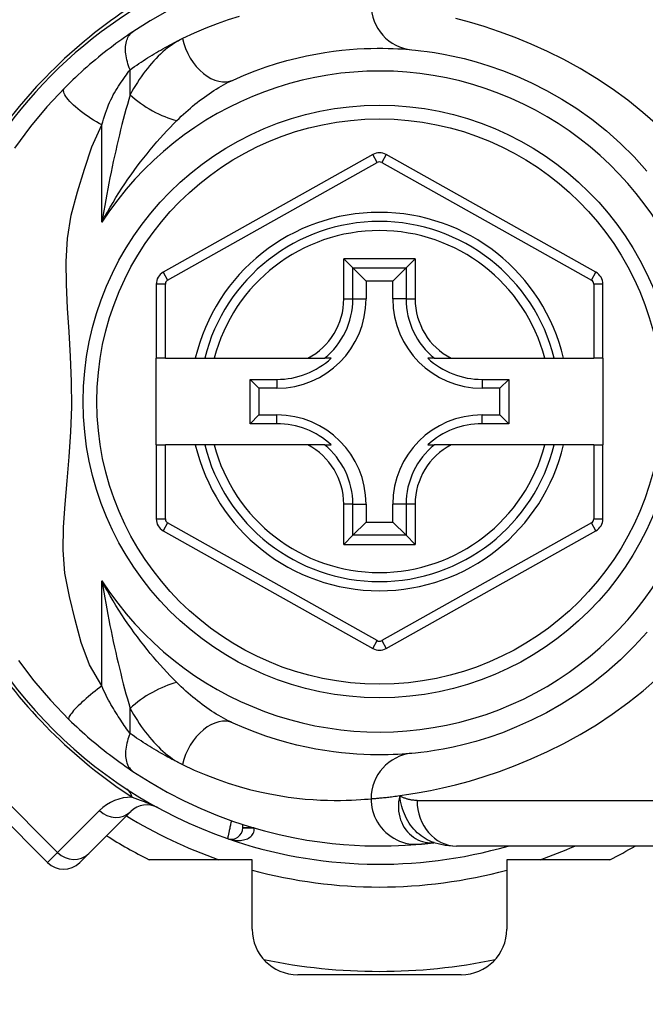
# Model space of a CAD drawing. Header units: inches. Extents: x 5 to 160, y 9 to 87.
# Tile 59 of 203: x 32.913 to 33.454, y 24.603 to 25.453. Entities that reach past the tile are written whole.
import ezdxf

# ---------------------------------------------------------------- set-up
doc = ezdxf.new("R2010")
doc.units = ezdxf.units.IN
doc.header["$MEASUREMENT"] = 0
doc.layers.add('Visible Edges(ANSI)', color=7, linetype='Continuous', lineweight=25)
doc.layers.add('Visible Tangent Edges(ANSI)', color=7, linetype='Continuous', lineweight=25)

msp = doc.modelspace()

# ---------------------------------------------------------------- linework, layer by layer
at = {"layer": 'Visible Edges(ANSI)'}
for p, q in [((33.21847, 25.33637), (33.03745, 25.23473)), ((33.41121, 25.23473), (33.23003, 25.33637)), ((33.19341, 25.24643), (33.20125, 25.23859)), ((33.24724, 25.23859), (33.25508, 25.24643)), ((33.20125, 25.23859), (33.21268, 25.22716)), ((33.24724, 25.23859), (33.23581, 25.22716)), ((33.03142, 25.22443), (33.03142, 25.16048)), ((33.21268, 25.22716), (33.21268, 25.21166)), ((33.23581, 25.22716), (33.21268, 25.22716)), ((33.23581, 25.21166), (33.23581, 25.22716)), ((33.41725, 25.16048), (33.41725, 25.22443)), ((33.03929, 25.16048), (33.03142, 25.16048)), ((33.03142, 25.08568), (33.03142, 25.16048)), ((33.03929, 25.16048), (33.0652, 25.16048)), ((33.0652, 25.16048), (33.0733, 25.16048)), ((33.0733, 25.16048), (33.08142, 25.16048)), ((33.08142, 25.16048), (33.1624, 25.16048)), ((33.1624, 25.16048), (33.17668, 25.16048)), ((33.18259, 25.16048), (33.17668, 25.16048)), ((33.27181, 25.16048), (33.2659, 25.16048)), ((33.27181, 25.16048), (33.28609, 25.16048)), ((33.28609, 25.16048), (33.36707, 25.16048)), ((33.36707, 25.16048), (33.37519, 25.16048)), ((33.37519, 25.16048), (33.38329, 25.16048)), ((33.38329, 25.16048), (33.40937, 25.16048)), ((33.41725, 25.16048), (33.40937, 25.16048)), ((33.41725, 25.16048), (33.41725, 25.08568)), ((33.11258, 25.14222), (33.13566, 25.14222)), ((33.11258, 25.14222), (33.12016, 25.13464)), ((33.11258, 25.10393), (33.11258, 25.14222)), ((33.31283, 25.14222), (33.33591, 25.14222)), ((33.33591, 25.14222), (33.32833, 25.13464)), ((33.33591, 25.14222), (33.33591, 25.10393)), ((33.13566, 25.13464), (33.12016, 25.13464)), ((33.12016, 25.13464), (33.12016, 25.11151)), ((33.32833, 25.13464), (33.31283, 25.13464)), ((33.32833, 25.11151), (33.32833, 25.13464)), ((33.11258, 25.10393), (33.12016, 25.11151)), ((33.12016, 25.11151), (33.13566, 25.11151)), ((33.31283, 25.11151), (33.32833, 25.11151)), ((33.33591, 25.10393), (33.32833, 25.11151)), ((33.13566, 25.10393), (33.11258, 25.10393)), ((33.33591, 25.10393), (33.31283, 25.10393)), ((33.03142, 25.08568), (33.03142, 25.02172)), ((33.03142, 25.08568), (33.03929, 25.08568)), ((33.0652, 25.08568), (33.03929, 25.08568)), ((33.0733, 25.08568), (33.0652, 25.08568)), ((33.08142, 25.08568), (33.0733, 25.08568)), ((33.1624, 25.08568), (33.08142, 25.08568)), ((33.17668, 25.08568), (33.1624, 25.08568)), ((33.17668, 25.08568), (33.18259, 25.08568)), ((33.2659, 25.08568), (33.27181, 25.08568)), ((33.28609, 25.08568), (33.27181, 25.08568)), ((33.36707, 25.08568), (33.28609, 25.08568)), ((33.37519, 25.08568), (33.36707, 25.08568)), ((33.38329, 25.08568), (33.37519, 25.08568)), ((33.40937, 25.08568), (33.38329, 25.08568)), ((33.40937, 25.08568), (33.41725, 25.08568)), ((33.41725, 25.02173), (33.41725, 25.08568)), ((33.21268, 25.03449), (33.21268, 25.01899)), ((33.23581, 25.01899), (33.23581, 25.03449)), ((33.20125, 25.00756), (33.21268, 25.01899)), ((33.21268, 25.01899), (33.23581, 25.01899)), ((33.24724, 25.00756), (33.23581, 25.01899)), ((33.03745, 25.01142), (33.21847, 24.90979)), ((33.23003, 24.90979), (33.41121, 25.01143)), ((33.20125, 25.00756), (33.19341, 24.99972)), ((33.25508, 24.99972), (33.24724, 25.00756)), ((32.82615, 24.83634), (32.93751, 24.72498)), ((32.97316, 24.7328), (33.00937, 24.769)), ((33.10614, 24.75491), (33.10614, 24.75784)), ((33.2715, 24.74214), (33.27155, 24.74214)), ((33.52794, 24.73922), (33.29068, 24.73922)), ((32.97316, 24.7328), (32.96534, 24.72498)), ((33.11425, 24.72741), (33.0252, 24.72741)), ((33.11425, 24.66745), (33.11425, 24.72741)), ((33.42329, 24.72741), (33.33425, 24.72741)), ((33.33425, 24.72741), (33.33425, 24.66745)), ((33.29488, 24.62808), (33.15362, 24.62808))]:
    msp.add_line(p, q, dxfattribs=at)
at = {"layer": 'Visible Edges(ANSI)', "flags": 128}
for points in [[(33.04089, 25.46031), (33.02613, 25.45186), (33.01131, 25.44246)], [(33.01131, 25.44246), (33.00895, 25.44087), (33.00655, 25.43923), (33.00411, 25.43754), (33.00166, 25.43581), (32.99917, 25.43403), (32.99667, 25.4322), (32.99416, 25.43033), (32.99163, 25.42842), (32.98909, 25.42647), (32.98654, 25.42448), (32.98399, 25.42245), (32.98144, 25.42039), (32.97891, 25.4183), (32.97639, 25.41619), (32.97389, 25.41405), (32.9714, 25.4119), (32.96894, 25.40972), (32.9665, 25.40753), (32.96408, 25.40532), (32.96168, 25.40309), (32.95931, 25.40085), (32.95696, 25.39859), (32.95465, 25.39632), (32.95236, 25.39404)], [(33.09778, 25.40075), (33.10743, 25.40495), (33.11694, 25.4087), (33.12628, 25.41204), (33.1354, 25.41498), (33.1443, 25.41754), (33.15294, 25.41975), (33.1613, 25.42163), (33.16936, 25.42322), (33.1771, 25.42453), (33.18453, 25.42561), (33.19164, 25.42646), (33.19842, 25.42711), (33.20487, 25.42759), (33.21097, 25.42791), (33.21673, 25.4281), (33.22213, 25.42819), (33.22718, 25.42819), (33.23186, 25.42811), (33.23619, 25.42798), (33.24015, 25.4278), (33.24374, 25.42759), (33.24696, 25.42736), (33.2498, 25.42713), (33.25227, 25.42691)], [(33.25227, 25.42691), (33.2555, 25.42659), (33.25987, 25.42611), (33.26534, 25.42541), (33.27189, 25.42446), (33.27944, 25.42317), (33.28796, 25.42148), (33.29741, 25.4193), (33.30773, 25.41655), (33.31885, 25.41313), (33.33064, 25.40896), (33.34296, 25.40403), (33.35568, 25.39831), (33.36865, 25.39176), (33.38173, 25.38436), (33.3948, 25.37607), (33.40769, 25.36688), (33.42027, 25.35682), (33.43246, 25.34596), (33.44417, 25.33435), (33.45535, 25.32205)], [(32.95236, 25.39404), (32.93689, 25.37759), (32.92268, 25.36063), (32.90898, 25.34206)], [(33.45545, 24.92399), (33.44426, 24.9117), (33.43251, 24.90011), (33.42028, 24.88927), (33.40765, 24.87924), (33.39472, 24.87007), (33.38162, 24.86178), (33.3685, 24.85436), (33.35549, 24.84778), (33.34275, 24.84202), (33.33042, 24.83708), (33.31863, 24.83293), (33.30754, 24.82954), (33.29728, 24.82679), (33.28788, 24.82459), (33.27941, 24.82288), (33.27188, 24.82159), (33.26537, 24.82065), (33.2599, 24.81999), (33.25552, 24.81955), (33.25227, 24.81925)], [(32.91234, 24.89931), (32.92568, 24.88176), (32.93996, 24.86514), (32.95606, 24.84844)], [(32.95606, 24.84844), (32.95828, 24.84629), (32.96053, 24.84415), (32.9628, 24.84202), (32.9651, 24.8399), (32.96742, 24.83779), (32.96976, 24.83571), (32.97211, 24.83364), (32.97447, 24.8316), (32.97683, 24.8296), (32.97919, 24.82762), (32.98155, 24.82568), (32.98391, 24.82377), (32.98626, 24.8219), (32.9886, 24.82006), (32.99094, 24.81826), (32.99327, 24.81649), (32.99558, 24.81476), (32.99789, 24.81306), (33.00018, 24.8114), (33.00245, 24.80978), (33.00471, 24.8082), (33.00694, 24.80665), (33.00914, 24.80515), (33.01131, 24.8037)], [(33.25227, 24.81925), (33.24981, 24.81903), (33.24697, 24.81881), (33.24375, 24.81858), (33.24015, 24.81837), (33.23618, 24.81819), (33.23184, 24.81805), (33.22713, 24.81797), (33.22206, 24.81797), (33.21665, 24.81805), (33.21089, 24.81824), (33.20479, 24.81857), (33.19835, 24.81905), (33.19158, 24.8197), (33.18448, 24.82056), (33.17705, 24.82163), (33.16929, 24.82295), (33.16121, 24.82454), (33.15283, 24.82644), (33.14419, 24.82865), (33.1353, 24.83122), (33.12618, 24.83415), (33.11688, 24.83748), (33.1074, 24.84122), (33.09778, 24.8454)], [(33.01131, 24.8037), (33.02609, 24.79432), (33.04086, 24.78586), (33.05555, 24.77828), (33.07006, 24.77155), (33.08431, 24.76563), (33.09824, 24.76049), (33.11179, 24.75606), (33.12494, 24.75229), (33.13764, 24.74912), (33.14985, 24.7465), (33.16155, 24.74437), (33.1727, 24.7427), (33.1833, 24.74141), (33.19333, 24.74047), (33.20276, 24.73982), (33.21159, 24.73943), (33.2198, 24.73924), (33.2274, 24.73923), (33.23436, 24.73935), (33.24069, 24.73957), (33.24637, 24.73986), (33.2514, 24.74018), (33.25578, 24.74052), (33.2595, 24.74084)], [(33.2595, 24.74084), (33.25984, 24.74087), (33.2602, 24.74091), (33.26056, 24.74094), (33.26095, 24.74098), (33.26134, 24.74102), (33.26175, 24.74106), (33.26218, 24.7411), (33.26262, 24.74114), (33.26307, 24.74119), (33.26354, 24.74124), (33.26402, 24.74128), (33.26451, 24.74134), (33.26502, 24.74139), (33.26554, 24.74145), (33.26607, 24.7415), (33.26662, 24.74157), (33.26718, 24.74163), (33.26776, 24.74169), (33.26835, 24.74176), (33.26895, 24.74183), (33.26957, 24.7419), (33.2702, 24.74198), (33.27084, 24.74206), (33.2715, 24.74214)], [(33.27125, 24.74224), (33.28114, 24.73992), (33.29068, 24.73922)]]:
    msp.add_lwpolyline(points, dxfattribs=at)
at = {"layer": 'Visible Edges(ANSI)'}
msp.add_circle((33.22425, 25.12308), 0.25591, dxfattribs=at)
for centre, radius, start, end in [((33.22425, 25.12308), 0.625, 71.61906, 288.38094), ((33.22425, 25.12308), 0.39961, 73.8612, 163.64823), ((33.22425, 25.32607), 0.01181, 60.70877, 119.31319), ((33.22425, 25.12308), 0.15551, 13.91643, 166.08357), ((33.04323, 25.22443), 0.01181, 119.31319, 180), ((33.40543, 25.22443), 0.01181, 0, 60.70877), ((33.13566, 25.21166), 0.07702, 270, 0), ((33.31283, 25.21166), 0.07702, 180, 270), ((33.13566, 25.21166), 0.06944, 270, 312.51741), ((33.31283, 25.21166), 0.06944, 227.48259, 270), ((33.13566, 25.03449), 0.07702, 0, 90), ((33.31283, 25.03449), 0.07702, 90, 180), ((33.13566, 25.03449), 0.06944, 47.48259, 90), ((33.31283, 25.03449), 0.06944, 90, 132.51741), ((33.22425, 25.12308), 0.15551, 193.91643, 346.08357), ((33.04323, 25.02172), 0.01181, 180, 240.68681), ((33.40543, 25.02173), 0.01181, 299.29123, 0), ((33.22425, 25.12308), 0.39961, 196.35177, 250.83542), ((33.22425, 24.92009), 0.01181, 240.68681, 299.29123), ((33.02328, 24.75508), 0.01969, 61.3611, 135), ((33.09629, 24.75491), 0.00984, 250.83542, 0), ((33.22425, 25.12308), 0.44291, 237.83959, 243.29515), ((33.22425, 25.12308), 0.39961, 250.83542, 286.1388), ((33.22425, 25.12308), 0.44291, 296.70485, 299.92643), ((32.95143, 24.7389), 0.01969, 225, 315), ((33.15362, 24.66745), 0.03937, 180, 270), ((33.29488, 24.66745), 0.03937, 270, 0), ((33.22425, 25.12308), 0.49213, 258.27724, 281.72276)]:
    msp.add_arc(centre, radius, start, end, dxfattribs=at)
at = {"layer": 'Visible Tangent Edges(ANSI)'}
for p, q in [((33.00884, 25.38804), (33.00884, 25.4097)), ((32.98454, 25.27804), (32.98454, 25.36197)), ((33.22232, 25.3295), (33.21847, 25.33637)), ((33.23003, 25.33637), (33.22617, 25.3295)), ((33.0413, 25.22786), (33.22232, 25.3295)), ((33.22617, 25.3295), (33.40736, 25.22786)), ((33.19341, 25.21166), (33.19341, 25.24643)), ((33.25508, 25.24643), (33.19341, 25.24643)), ((33.25508, 25.24643), (33.25508, 25.21166)), ((33.03745, 25.23473), (33.0413, 25.22786)), ((33.20125, 25.21166), (33.20125, 25.23859)), ((33.20125, 25.23859), (33.24724, 25.23859)), ((33.24724, 25.23859), (33.24724, 25.21166)), ((33.40736, 25.22786), (33.41121, 25.23473)), ((33.03929, 25.22443), (33.03142, 25.22443)), ((33.03929, 25.16048), (33.03929, 25.22443)), ((33.41725, 25.22443), (33.40937, 25.22443)), ((33.40937, 25.22443), (33.40937, 25.16048)), ((33.19341, 25.21166), (33.20125, 25.21166)), ((33.20125, 25.21166), (33.21268, 25.21166)), ((33.24724, 25.21166), (33.23581, 25.21166)), ((33.24724, 25.21166), (33.25508, 25.21166)), ((33.13566, 25.14222), (33.13566, 25.13464)), ((33.31283, 25.14222), (33.31283, 25.13464)), ((33.13566, 25.10393), (33.13566, 25.11151)), ((33.31283, 25.10393), (33.31283, 25.11151)), ((33.03929, 25.02172), (33.03929, 25.08568)), ((33.40937, 25.08568), (33.40937, 25.02173)), ((33.19341, 24.99972), (33.19341, 25.03449)), ((33.20125, 25.03449), (33.19341, 25.03449)), ((33.20125, 25.00756), (33.20125, 25.03449)), ((33.20125, 25.03449), (33.21268, 25.03449)), ((33.24724, 25.03449), (33.23581, 25.03449)), ((33.25508, 25.03449), (33.24724, 25.03449)), ((33.24724, 25.03449), (33.24724, 25.00756)), ((33.25508, 25.03449), (33.25508, 24.99972)), ((33.03142, 25.02172), (33.03929, 25.02172)), ((33.0413, 25.01829), (33.03745, 25.01142)), ((33.22232, 24.91665), (33.0413, 25.01829)), ((33.40736, 25.01829), (33.22617, 24.91665)), ((33.41121, 25.01143), (33.40736, 25.01829)), ((33.40937, 25.02173), (33.41725, 25.02173)), ((33.24724, 25.00756), (33.20125, 25.00756)), ((33.19341, 24.99972), (33.25508, 24.99972)), ((32.98454, 24.8776), (32.98454, 24.96812)), ((33.21847, 24.90979), (33.22232, 24.91665)), ((33.22617, 24.91665), (33.23003, 24.90979)), ((33.00884, 24.83645), (33.00884, 24.85812)), ((32.94619, 24.73366), (32.83483, 24.84502)), ((33.25678, 24.77859), (33.52794, 24.77859)), ((32.98239, 24.76987), (32.94619, 24.73366)), ((33.10614, 24.75491), (33.1156, 24.75491)), ((33.11598, 24.7548), (33.10614, 24.75486)), ((32.93751, 24.72498), (32.94619, 24.73366))]:
    msp.add_line(p, q, dxfattribs=at)
at = {"layer": 'Visible Tangent Edges(ANSI)', "flags": 128}
for points in [[(33.10309, 25.45553), (33.0937, 25.45264), (33.08407, 25.44932), (33.07422, 25.44556), (33.06418, 25.44132), (33.054, 25.43658)], [(33.52794, 25.28569), (33.51906, 25.2994), (33.50942, 25.31274), (33.49908, 25.3257), (33.48809, 25.33823), (33.47651, 25.35029), (33.46439, 25.36184), (33.45178, 25.37284), (33.43874, 25.38327), (33.42532, 25.39307), (33.41159, 25.40221), (33.3976, 25.41065), (33.38349, 25.41837), (33.36937, 25.4254), (33.35533, 25.43175), (33.34149, 25.43745), (33.32794, 25.4425), (33.3148, 25.44694), (33.30216, 25.45077), (33.29014, 25.45403)], [(33.00884, 25.4097), (33.00818, 25.41138), (33.00757, 25.41308), (33.00701, 25.41479), (33.0065, 25.41651), (33.00606, 25.41823), (33.00569, 25.41994), (33.00539, 25.42164), (33.00516, 25.42332), (33.005, 25.42497), (33.00492, 25.42659), (33.00491, 25.42817), (33.00499, 25.42969), (33.00514, 25.43117), (33.00537, 25.43258), (33.00567, 25.43392), (33.00605, 25.43519), (33.0065, 25.43639), (33.00701, 25.43751), (33.00759, 25.43855), (33.00823, 25.4395), (33.00893, 25.44037), (33.00968, 25.44115), (33.01047, 25.44185), (33.01131, 25.44246)], [(33.00884, 25.4097), (33.01075, 25.41105), (33.01265, 25.41238), (33.01455, 25.41368), (33.01645, 25.41496), (33.01834, 25.41622), (33.02022, 25.41745), (33.02211, 25.41867), (33.02399, 25.41987), (33.02588, 25.42105), (33.02777, 25.42222), (33.02966, 25.42336), (33.03155, 25.42449), (33.03344, 25.4256), (33.03532, 25.42669), (33.03721, 25.42776), (33.03909, 25.42881), (33.04097, 25.42985), (33.04284, 25.43087), (33.04471, 25.43186), (33.04658, 25.43284), (33.04844, 25.4338), (33.0503, 25.43475), (33.05215, 25.43567), (33.054, 25.43658)], [(33.054, 25.43658), (33.05184, 25.43547), (33.0497, 25.43426), (33.04757, 25.43295), (33.04545, 25.43153), (33.04336, 25.43003), (33.04128, 25.42843), (33.03922, 25.42675), (33.03719, 25.42499), (33.03518, 25.42315), (33.03321, 25.42124), (33.03126, 25.41926), (33.02935, 25.41721), (33.02746, 25.4151), (33.0256, 25.41292), (33.02378, 25.41068), (33.02198, 25.40838), (33.02021, 25.40601), (33.01848, 25.40359), (33.01678, 25.40112), (33.01512, 25.3986), (33.01349, 25.39603), (33.0119, 25.39341), (33.01035, 25.39074), (33.00884, 25.38804)], [(32.98454, 25.36197), (32.98522, 25.36455), (32.98595, 25.3671), (32.98672, 25.36961), (32.98753, 25.37208), (32.98839, 25.37451), (32.98928, 25.37689), (32.99022, 25.37921), (32.9912, 25.38148), (32.99221, 25.38368), (32.99326, 25.38581), (32.99435, 25.38787), (32.99545, 25.38985), (32.99659, 25.39174), (32.99773, 25.39357), (32.99887, 25.39536), (33.00001, 25.39711), (33.00115, 25.39882), (33.00228, 25.4005), (33.0034, 25.40213), (33.00451, 25.40373), (33.00562, 25.40529), (33.00671, 25.40681), (33.00778, 25.40828), (33.00884, 25.4097)], [(33.04924, 25.36573), (33.05114, 25.36761), (33.05306, 25.36946), (33.055, 25.37127), (33.05695, 25.37306), (33.05892, 25.37481), (33.0609, 25.37653), (33.06289, 25.37822), (33.0649, 25.37986), (33.06691, 25.38147), (33.06893, 25.38305), (33.07096, 25.38458), (33.07299, 25.38608), (33.07503, 25.38753), (33.07709, 25.38895), (33.07915, 25.39033), (33.08122, 25.39167), (33.08329, 25.39297), (33.08537, 25.39423), (33.08745, 25.39544), (33.08952, 25.3966), (33.0916, 25.39772), (33.09367, 25.39878), (33.09573, 25.39979), (33.09778, 25.40075)], [(32.98454, 25.36197), (32.98218, 25.3633), (32.97978, 25.36469), (32.97738, 25.36615), (32.97498, 25.36767), (32.97259, 25.36924), (32.97026, 25.37085), (32.96798, 25.37249), (32.96578, 25.37415), (32.96369, 25.37582), (32.96171, 25.37749), (32.95988, 25.37913), (32.9582, 25.38074), (32.95669, 25.38231), (32.95536, 25.38382), (32.95422, 25.38526), (32.95327, 25.38662), (32.95252, 25.3879), (32.95196, 25.38908), (32.9516, 25.39016), (32.95142, 25.39114), (32.95142, 25.39202), (32.95158, 25.3928), (32.9519, 25.39347), (32.95236, 25.39404)], [(33.00884, 25.38804), (33.00765, 25.38391), (33.00647, 25.3797), (33.00529, 25.37542), (33.00412, 25.37109), (33.00297, 25.3667), (33.00183, 25.36227), (33.0007, 25.3578), (32.9996, 25.3533), (32.99851, 25.34877), (32.99744, 25.34421), (32.99639, 25.33963), (32.99535, 25.33502), (32.99434, 25.33039), (32.99335, 25.32573), (32.99237, 25.32105), (32.99142, 25.31634), (32.99048, 25.31161), (32.98957, 25.30686), (32.98868, 25.3021), (32.9878, 25.29731), (32.98695, 25.29251), (32.98613, 25.2877), (32.98532, 25.28288), (32.98454, 25.27804)], [(32.98454, 24.8776), (32.97378, 24.89583), (32.96671, 24.91489), (32.9615, 24.93457), (32.95642, 24.95467), (32.95237, 24.97483), (32.95095, 24.99473), (32.95129, 25.01448), (32.95267, 25.03439), (32.95449, 25.05465), (32.9563, 25.07546), (32.95774, 25.09694), (32.95847, 25.11866), (32.95822, 25.14028), (32.95734, 25.16197), (32.95613, 25.18319), (32.9549, 25.20386), (32.95396, 25.22413), (32.95375, 25.2441), (32.95483, 25.26402), (32.95793, 25.28414), (32.96352, 25.30418), (32.96946, 25.3238), (32.9759, 25.34304), (32.98454, 25.36197)], [(32.98454, 25.27804), (32.98685, 25.28237), (32.98922, 25.28665), (32.99163, 25.29088), (32.99409, 25.29506), (32.99659, 25.29917), (32.99913, 25.30323), (33.00171, 25.30724), (33.00432, 25.31118), (33.00697, 25.31506), (33.00965, 25.31889), (33.01236, 25.32265), (33.01509, 25.32635), (33.01785, 25.32998), (33.02064, 25.33356), (33.02345, 25.33707), (33.02628, 25.34053), (33.02913, 25.34392), (33.03199, 25.34725), (33.03487, 25.35052), (33.03775, 25.35371), (33.04064, 25.35684), (33.04351, 25.35989), (33.04638, 25.36285), (33.04924, 25.36573)], [(32.98454, 24.96812), (32.98532, 24.96327), (32.98613, 24.95844), (32.98696, 24.95362), (32.98781, 24.94882), (32.98868, 24.94403), (32.98957, 24.93926), (32.99049, 24.93451), (32.99142, 24.92978), (32.99238, 24.92507), (32.99336, 24.92038), (32.99435, 24.91572), (32.99537, 24.91108), (32.9964, 24.90647), (32.99745, 24.90188), (32.99852, 24.89732), (32.99961, 24.89279), (33.00072, 24.88829), (33.00184, 24.88382), (33.00298, 24.8794), (33.00413, 24.87502), (33.0053, 24.8707), (33.00647, 24.86644), (33.00765, 24.86224), (33.00884, 24.85812)], [(33.04924, 24.88042), (33.04639, 24.8833), (33.04353, 24.88626), (33.04066, 24.88929), (33.03778, 24.89241), (33.0349, 24.8956), (33.03203, 24.89886), (33.02917, 24.90218), (33.02632, 24.90558), (33.02349, 24.90903), (33.02068, 24.91255), (33.01789, 24.91613), (33.01512, 24.91977), (33.01239, 24.92347), (33.00968, 24.92723), (33.00699, 24.93105), (33.00434, 24.93494), (33.00172, 24.93889), (32.99914, 24.94289), (32.9966, 24.94696), (32.9941, 24.95108), (32.99164, 24.95526), (32.98922, 24.95949), (32.98686, 24.96378), (32.98454, 24.96812)], [(33.24171, 24.78273), (33.24969, 24.78389), (33.25855, 24.78536), (33.26827, 24.78718), (33.27879, 24.78941), (33.29007, 24.79211), (33.30206, 24.79533), (33.31468, 24.79915), (33.32783, 24.8036), (33.34139, 24.80868), (33.35526, 24.8144), (33.36932, 24.82078), (33.38347, 24.82783), (33.39761, 24.83556), (33.41162, 24.84398), (33.42539, 24.85309), (33.43885, 24.86287), (33.45192, 24.87326), (33.46455, 24.88424)], [(32.98454, 24.8776), (32.9826, 24.87613), (32.98064, 24.87462), (32.97866, 24.87306), (32.97669, 24.87148), (32.97472, 24.86986), (32.97278, 24.86824), (32.97089, 24.86661), (32.96905, 24.86499), (32.96729, 24.86339), (32.96562, 24.86182), (32.96404, 24.8603), (32.96258, 24.85884), (32.96125, 24.85745), (32.96006, 24.85613), (32.959, 24.8549), (32.95809, 24.85377), (32.95734, 24.85273), (32.95673, 24.8518), (32.95628, 24.85098), (32.95597, 24.85026), (32.9558, 24.84965), (32.95577, 24.84915), (32.95586, 24.84874), (32.95606, 24.84844)], [(33.00884, 24.83645), (33.00787, 24.83776), (33.00688, 24.83911), (33.00588, 24.84049), (33.00487, 24.84191), (33.00385, 24.84337), (33.00282, 24.84486), (33.00179, 24.84638), (33.00075, 24.84794), (32.9997, 24.84952), (32.99866, 24.85114), (32.9976, 24.85279), (32.99655, 24.85447), (32.99549, 24.85618), (32.99443, 24.85792), (32.99337, 24.8597), (32.99231, 24.8615), (32.99125, 24.86333), (32.9902, 24.86518), (32.98917, 24.8671), (32.98816, 24.86908), (32.9872, 24.87113), (32.98627, 24.87323), (32.98538, 24.87539), (32.98454, 24.8776)], [(33.09778, 24.8454), (33.09573, 24.84636), (33.09367, 24.84737), (33.09161, 24.84843), (33.08954, 24.84955), (33.08746, 24.85071), (33.08538, 24.85192), (33.08331, 24.85317), (33.08124, 24.85446), (33.07918, 24.8558), (33.07712, 24.85718), (33.07507, 24.8586), (33.07303, 24.86005), (33.07099, 24.86155), (33.06896, 24.86308), (33.06694, 24.86465), (33.06493, 24.86626), (33.06293, 24.86791), (33.06093, 24.8696), (33.05895, 24.87132), (33.05698, 24.87307), (33.05502, 24.87486), (33.05307, 24.87668), (33.05115, 24.87854), (33.04924, 24.88042)], [(33.00884, 24.85812), (33.01036, 24.8554), (33.01191, 24.85273), (33.01351, 24.8501), (33.01514, 24.84752), (33.01681, 24.84499), (33.01851, 24.84252), (33.02024, 24.8401), (33.02201, 24.83774), (33.02381, 24.83544), (33.02564, 24.8332), (33.02749, 24.83102), (33.02938, 24.82891), (33.0313, 24.82686), (33.03324, 24.82488), (33.03522, 24.82298), (33.03721, 24.82114), (33.03924, 24.81939), (33.04129, 24.81771), (33.04337, 24.81612), (33.04547, 24.81461), (33.04758, 24.8132), (33.04971, 24.81189), (33.05185, 24.81068), (33.054, 24.80957)], [(33.00884, 24.83645), (33.00818, 24.83477), (33.00757, 24.83308), (33.00701, 24.83137), (33.0065, 24.82965), (33.00606, 24.82793), (33.00569, 24.82621), (33.00539, 24.82451), (33.00516, 24.82283), (33.005, 24.82118), (33.00492, 24.81956), (33.00491, 24.81799), (33.00499, 24.81646), (33.00514, 24.81499), (33.00537, 24.81358), (33.00567, 24.81223), (33.00605, 24.81096), (33.0065, 24.80976), (33.00701, 24.80865), (33.00759, 24.80761), (33.00823, 24.80666), (33.00893, 24.80579), (33.00968, 24.805), (33.01047, 24.80431), (33.01131, 24.8037)], [(33.054, 24.80957), (33.05215, 24.81048), (33.05029, 24.81141), (33.04843, 24.81236), (33.04656, 24.81332), (33.04469, 24.8143), (33.04282, 24.8153), (33.04094, 24.81632), (33.03906, 24.81736), (33.03718, 24.81841), (33.0353, 24.81948), (33.03341, 24.82057), (33.03153, 24.82168), (33.02964, 24.82281), (33.02775, 24.82395), (33.02586, 24.82512), (33.02397, 24.8263), (33.02208, 24.8275), (33.02019, 24.82872), (33.0183, 24.82996), (33.01641, 24.83122), (33.01452, 24.8325), (33.01263, 24.83379), (33.01074, 24.83511), (33.00884, 24.83645)], [(33.054, 24.80957), (33.06415, 24.80485), (33.07415, 24.80062), (33.08397, 24.79687), (33.09359, 24.79356), (33.10297, 24.79066), (33.11209, 24.78816), (33.12093, 24.78602), (33.12946, 24.78422), (33.13764, 24.78274), (33.14548, 24.78152), (33.15298, 24.78056), (33.16012, 24.77982), (33.16692, 24.77928), (33.17335, 24.77891), (33.17943, 24.77869), (33.18515, 24.7786), (33.19049, 24.7786), (33.19546, 24.77869), (33.20004, 24.77885), (33.20423, 24.77906), (33.20803, 24.77929), (33.21143, 24.77955), (33.21442, 24.7798), (33.21702, 24.78005)], [(33.01069, 24.7814), (33.01141, 24.78116), (33.01215, 24.7809), (33.0129, 24.78064), (33.01367, 24.78038), (33.01444, 24.7801), (33.01522, 24.77982), (33.01601, 24.77953), (33.01681, 24.77924), (33.01763, 24.77893), (33.01845, 24.77862), (33.01928, 24.7783), (33.02012, 24.77797), (33.02098, 24.77763), (33.02186, 24.77728), (33.02275, 24.77692), (33.02366, 24.77655), (33.02459, 24.77616), (33.02554, 24.77575), (33.02652, 24.77532), (33.02753, 24.77487), (33.02859, 24.7744), (33.02972, 24.77387), (33.03097, 24.77327), (33.03272, 24.77236)], [(33.21702, 24.78005), (33.21761, 24.78009), (33.21823, 24.78014), (33.21889, 24.7802), (33.2196, 24.78026), (33.22034, 24.78032), (33.22112, 24.78039), (33.22195, 24.78046), (33.22281, 24.78054), (33.2237, 24.78063), (33.22464, 24.78072), (33.22562, 24.78081), (33.22663, 24.78092), (33.22768, 24.78103), (33.22877, 24.78114), (33.2299, 24.78126), (33.23106, 24.7814), (33.23226, 24.78153), (33.2335, 24.78168), (33.23478, 24.78183), (33.23609, 24.78199), (33.23744, 24.78216), (33.23883, 24.78234), (33.24025, 24.78253), (33.24171, 24.78273)], [(33.21702, 24.78005), (33.2171, 24.77759), (33.21734, 24.77508), (33.21775, 24.77254), (33.21834, 24.76997), (33.21911, 24.7674), (33.22007, 24.76484), (33.22123, 24.76231), (33.22257, 24.75984), (33.22411, 24.75746), (33.22582, 24.75517), (33.22771, 24.753), (33.22975, 24.75097), (33.23193, 24.7491), (33.23423, 24.74741), (33.23664, 24.74589), (33.23913, 24.74457), (33.24168, 24.74344), (33.24427, 24.74251), (33.24687, 24.74177), (33.24948, 24.74123), (33.25206, 24.74088), (33.2546, 24.7407), (33.25708, 24.7407), (33.2595, 24.74084)], [(33.24171, 24.78273), (33.24114, 24.77999), (33.24077, 24.77727), (33.2406, 24.77457), (33.24063, 24.77191), (33.24084, 24.7693), (33.24123, 24.76675), (33.2418, 24.76427), (33.24254, 24.76187), (33.24344, 24.75956), (33.2445, 24.75736), (33.2457, 24.75527), (33.24704, 24.75331), (33.24851, 24.75148), (33.2501, 24.7498), (33.2518, 24.74826), (33.2536, 24.74687), (33.25549, 24.74565), (33.25745, 24.7446), (33.25948, 24.74373), (33.26156, 24.74303), (33.26369, 24.74251), (33.26586, 24.74217), (33.26804, 24.74201), (33.27022, 24.74204)], [(33.27126, 24.74224), (33.2693, 24.74293), (33.26739, 24.74374), (33.26551, 24.74465), (33.26367, 24.74567), (33.26188, 24.74679), (33.26015, 24.74801), (33.25848, 24.74933), (33.25687, 24.75074), (33.25533, 24.75224), (33.25386, 24.75382), (33.25246, 24.75549), (33.25114, 24.75723), (33.24989, 24.75905), (33.24873, 24.76094), (33.24766, 24.76289), (33.24668, 24.76489), (33.24578, 24.76695), (33.24496, 24.76906), (33.24423, 24.77122), (33.24357, 24.77343), (33.243, 24.77569), (33.2425, 24.778), (33.24207, 24.78034), (33.24171, 24.78273)], [(33.25678, 24.77859), (33.25609, 24.7786), (33.2554, 24.77862), (33.25472, 24.77865), (33.25404, 24.7787), (33.25337, 24.77876), (33.2527, 24.77884), (33.25204, 24.77893), (33.25138, 24.77903), (33.25073, 24.77915), (33.25008, 24.77928), (33.24944, 24.77943), (33.2488, 24.7796), (33.24818, 24.77977), (33.24755, 24.77997), (33.24694, 24.78018), (33.24633, 24.7804), (33.24573, 24.78064), (33.24513, 24.78089), (33.24454, 24.78116), (33.24396, 24.78144), (33.24339, 24.78174), (33.24282, 24.78206), (33.24227, 24.78238), (33.24171, 24.78273)], [(33.09629, 24.76117), (33.09609, 24.76019), (33.09588, 24.7592), (33.09567, 24.75822), (33.09547, 24.75726), (33.09527, 24.7563), (33.09508, 24.75537), (33.09489, 24.75446), (33.0947, 24.75357), (33.09452, 24.75271), (33.09435, 24.75188), (33.09419, 24.75109), (33.09403, 24.75034), (33.09389, 24.74963), (33.09375, 24.74897), (33.09362, 24.74836), (33.09351, 24.7478), (33.09341, 24.7473), (33.09332, 24.74687), (33.09324, 24.74649), (33.09318, 24.74618), (33.09313, 24.74594), (33.09309, 24.74576), (33.09307, 24.74565), (33.09306, 24.74562)], [(33.09306, 24.74562), (33.09427, 24.74523), (33.09549, 24.74489), (33.09673, 24.7446), (33.09798, 24.74437), (33.09923, 24.7442), (33.10048, 24.74408), (33.10174, 24.74403), (33.10299, 24.74404), (33.10423, 24.74411), (33.10546, 24.74425), (33.10668, 24.74447), (33.10787, 24.74475), (33.10903, 24.74512), (33.11014, 24.74556), (33.11121, 24.7461), (33.11221, 24.74672), (33.11314, 24.74744), (33.11397, 24.74824), (33.11469, 24.74915), (33.11528, 24.75014), (33.11571, 24.75122), (33.11598, 24.75236), (33.11607, 24.75357), (33.11598, 24.7548)], [(33.27022, 24.74204), (33.2703, 24.74205), (33.27037, 24.74205), (33.27044, 24.74205), (33.27051, 24.74206), (33.27057, 24.74206), (33.27064, 24.74207), (33.2707, 24.74207), (33.27076, 24.74207), (33.27082, 24.74208), (33.27088, 24.74208), (33.27093, 24.74209), (33.27099, 24.74209), (33.27104, 24.74209), (33.27109, 24.7421), (33.27114, 24.7421), (33.27119, 24.74211), (33.27123, 24.74211), (33.27127, 24.74211), (33.27132, 24.74212), (33.27136, 24.74212), (33.27139, 24.74213), (33.27143, 24.74213), (33.27147, 24.74213), (33.2715, 24.74214)]]:
    msp.add_lwpolyline(points, dxfattribs=at)
at = {"layer": 'Visible Tangent Edges(ANSI)'}
msp.add_circle((33.22425, 25.12308), 0.24409, dxfattribs=at)
for centre, radius, start, end in [((33.25035, 25.09698), 0.43898, 123.09006, 146.90994), ((33.22425, 25.12308), 0.28543, 212.8812, 147.1188), ((33.22425, 25.32607), 0.00394, 60.70877, 119.31319), ((33.22425, 25.12308), 0.16339, 13.23324, 166.76676), ((33.22425, 25.12308), 0.14764, 14.67485, 165.32515), ((33.04323, 25.22443), 0.00394, 119.31319, 180), ((33.40543, 25.22443), 0.00394, 0, 60.70877), ((33.13566, 25.21166), 0.05775, 297.58522, 0), ((33.13566, 25.21166), 0.06559, 308.70967, 0), ((33.31283, 25.21166), 0.06559, 180, 231.29033), ((33.31283, 25.21166), 0.05775, 180, 242.41478), ((33.22425, 25.12308), 0.16339, 193.23324, 346.76676), ((33.22425, 25.12308), 0.14764, 194.67485, 345.32515), ((33.13566, 25.03449), 0.05775, 0, 62.41478), ((33.13566, 25.03449), 0.06559, 0, 51.29033), ((33.31283, 25.03449), 0.06559, 128.70967, 180), ((33.31283, 25.03449), 0.05775, 117.58522, 180), ((33.04323, 25.02172), 0.00394, 180, 240.68681), ((33.40543, 25.02173), 0.00394, 299.29123, 0), ((33.22425, 24.92009), 0.00394, 240.68681, 299.29123), ((33.25035, 25.14918), 0.43898, 213.09006, 236.90994), ((33.01023, 24.74203), 0.03937, 89.34131, 135), ((33.22425, 25.12308), 0.41929, 238.5764, 250.67592), ((33.22425, 25.12308), 0.41929, 289.32408, 293.72417), ((33.22425, 25.12308), 0.41929, 254.7906, 285.2094)]:
    msp.add_arc(centre, radius, start, end, dxfattribs=at)
for centre, major_axis, ratio, start_param, end_param in [((33.25588, 25.46611), (-0.00362, -0.0392), 0.987056, 4.803178, 6.283185), ((33.08146, 25.43658), (0.01632, -0.03583), 0.663135, 4.419079, 6.283185), ((33.03315, 25.38804), (-0.034, 0.01985), 0.367954, 1.008544, 2.26339), ((33.03315, 24.85812), (-0.034, -0.01985), 0.367954, 4.019795, 5.274641), ((33.08146, 24.80957), (0.01632, 0.03583), 0.663135, 0, 1.864107), ((33.25588, 24.78005), (-0.00362, 0.0392), 0.987056, 0, 1.480007), ((32.98458, 24.7553), (0.02149, 0.03298), 0.48633, 5.873981, 6.283185), ((33.29068, 24.77859), (0, -0.03937), 0.860915, 4.712389, 6.283185), ((32.99545, 24.78292), (0.01392, -0.01392), 0.937622, 4.712389, 6.283185), ((33.28426, 24.54573), (-0.01245, 0.19646), 0.394768, 0.00408, 0.020515), ((32.95924, 24.74672), (0.01392, -0.01392), 0.937622, 4.712389, 6.283185)]:
    msp.add_ellipse(centre, major_axis=major_axis, ratio=ratio, start_param=start_param, end_param=end_param, dxfattribs=at)

doc.saveas('drawing.dxf')
